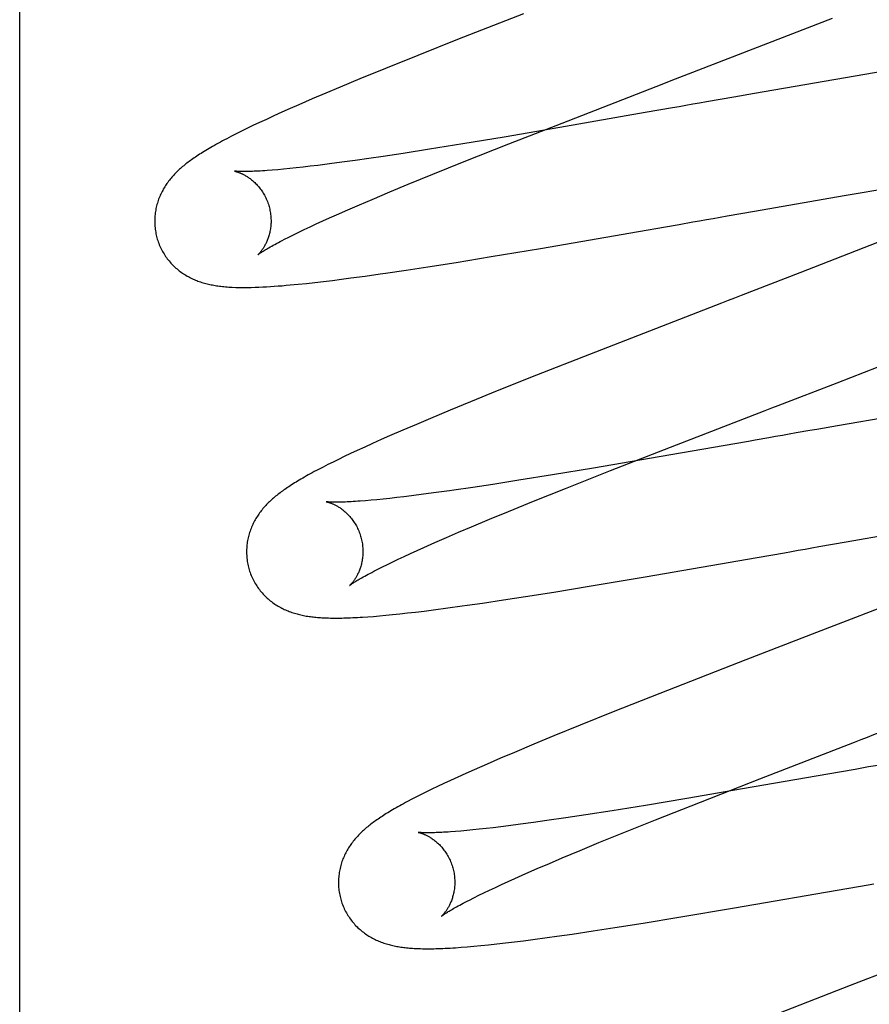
# Model space of a CAD drawing. Header units: inches. Extents: x 0 to 184, y 0 to 119.
# Tile 18 of 114: x 92.838 to 92.984, y 43.355 to 43.524. Entities that reach past the tile are written whole.
import ezdxf

# ---------------------------------------------------------------- set-up
doc = ezdxf.new("R2010")
doc.units = ezdxf.units.IN
doc.header["$LTSCALE"] = 10.121375
doc.header["$MEASUREMENT"] = 0
doc.linetypes.add('HIDDEN', pattern=[0.2, 0.1, -0.1])
doc.layers.add('DEFAULT_2', color=8, linetype='HIDDEN')

msp = doc.modelspace()

# ---------------------------------------------------------------- linework, layer by layer
at = {"layer": 'DEFAULT_2', "color": 8, "linetype": 'HIDDEN'}
for p, q in [((92.8377, 47.61281), (92.8377, 42.11231)), ((92.92427, 43.52509), (92.91295, 43.52064)), ((92.91295, 43.52064), (92.90612, 43.51793)), ((92.90612, 43.51793), (92.90056, 43.51569)), ((92.90056, 43.51569), (92.89614, 43.51388)), ((92.99334, 43.51639), (92.98293, 43.51464)), ((92.89614, 43.51388), (92.89277, 43.51247)), ((92.9471, 43.51259), (92.95043, 43.51388)), ((92.98293, 43.51464), (92.96402, 43.51138)), ((92.89277, 43.51247), (92.89034, 43.51145)), ((92.93092, 43.50631), (92.9471, 43.51259)), ((92.88799, 43.51044), (92.8857, 43.50945)), ((92.89034, 43.51145), (92.88799, 43.51044)), ((92.9581, 43.51034), (92.95574, 43.50993)), ((92.96047, 43.51076), (92.9581, 43.51034)), ((92.96402, 43.51138), (92.96047, 43.51076)), ((92.88421, 43.50879), (92.88276, 43.50815)), ((92.8857, 43.50945), (92.88421, 43.50879)), ((92.94755, 43.50849), (92.94523, 43.50809)), ((92.94988, 43.5089), (92.94755, 43.50849)), ((92.8801, 43.50694), (92.87891, 43.50638)), ((92.88139, 43.50753), (92.8801, 43.50694)), ((92.88276, 43.50815), (92.88139, 43.50753)), ((92.94523, 43.50809), (92.93056, 43.50554)), ((92.87581, 43.50489), (92.87492, 43.50445)), ((92.87677, 43.50536), (92.87581, 43.50489)), ((92.8778, 43.50586), (92.87677, 43.50536)), ((92.87891, 43.50638), (92.8778, 43.50586)), ((92.93056, 43.50554), (92.92095, 43.5039)), ((92.92177, 43.50273), (92.93092, 43.50631)), ((92.87409, 43.50403), (92.8733, 43.50362)), ((92.87492, 43.50445), (92.87409, 43.50403)), ((92.92095, 43.5039), (92.91387, 43.50273)), ((92.90813, 43.5018), (92.9036, 43.50109)), ((92.91387, 43.50273), (92.90813, 43.5018)), ((92.91411, 43.49969), (92.92177, 43.50273)), ((92.89534, 43.49987), (92.89309, 43.49956)), ((92.8977, 43.50021), (92.89534, 43.49987)), ((92.90017, 43.50057), (92.8977, 43.50021)), ((92.9036, 43.50109), (92.90017, 43.50057)), ((92.88206, 43.49829), (92.88112, 43.49821)), ((92.88306, 43.49838), (92.88206, 43.49829)), ((92.88412, 43.49848), (92.88306, 43.49838)), ((92.88523, 43.4986), (92.88412, 43.49848)), ((92.88641, 43.49873), (92.88523, 43.4986)), ((92.88764, 43.49887), (92.88641, 43.49873)), ((92.88892, 43.49902), (92.88764, 43.49887)), ((92.89095, 43.49928), (92.88892, 43.49902)), ((92.89309, 43.49956), (92.89095, 43.49928)), ((92.90873, 43.49752), (92.91411, 43.49969)), ((92.87497, 43.49801), (92.87461, 43.49805)), ((92.9045, 43.49579), (92.90873, 43.49752)), ((92.9013, 43.49447), (92.9045, 43.49579)), ((92.97938, 43.49384), (92.98982, 43.49562)), ((92.89613, 43.49228), (92.89827, 43.49319)), ((92.89827, 43.49319), (92.9013, 43.49447)), ((92.96402, 43.49117), (92.97938, 43.49384)), ((92.89216, 43.49055), (92.89409, 43.49139)), ((92.89409, 43.49139), (92.89613, 43.49228)), ((92.88978, 43.48948), (92.89094, 43.49)), ((92.89094, 43.49), (92.89216, 43.49055)), ((92.95928, 43.49034), (92.96165, 43.49076)), ((92.96165, 43.49076), (92.96402, 43.49117)), ((92.88567, 43.48756), (92.88661, 43.48801)), ((92.88661, 43.48801), (92.88761, 43.48848)), ((92.88761, 43.48848), (92.88866, 43.48897)), ((92.88866, 43.48897), (92.88978, 43.48948)), ((92.94407, 43.48768), (92.94871, 43.48849)), ((92.94871, 43.48849), (92.95104, 43.4889)), ((92.95104, 43.4889), (92.95339, 43.48931)), ((92.8832, 43.48633), (92.88396, 43.48671)), ((92.88396, 43.48671), (92.88478, 43.48712)), ((92.88478, 43.48712), (92.88567, 43.48756)), ((92.92724, 43.48478), (92.94407, 43.48768)), ((92.91876, 43.48336), (92.92724, 43.48478)), ((92.98514, 43.48578), (92.97178, 43.48058)), ((92.9127, 43.48237), (92.91876, 43.48336)), ((92.90413, 43.48104), (92.90786, 43.48161)), ((92.90786, 43.48161), (92.9127, 43.48237)), ((92.89146, 43.47928), (92.89303, 43.47948)), ((92.89303, 43.47948), (92.89463, 43.47969)), ((92.89463, 43.47969), (92.89711, 43.48002)), ((92.89711, 43.48002), (92.89968, 43.48038)), ((92.88556, 43.47862), (92.88698, 43.47877)), ((92.88698, 43.47877), (92.88844, 43.47892)), ((92.88844, 43.47892), (92.88993, 43.4791)), ((92.88993, 43.4791), (92.89146, 43.47928)), ((92.97818, 43.46171), (92.99611, 43.4687)), ((92.93562, 43.46656), (92.9265, 43.46297)), ((92.9265, 43.46297), (92.91978, 43.46028)), ((92.91978, 43.46028), (92.91521, 43.45843)), ((92.91521, 43.45843), (92.9117, 43.45699)), ((92.99842, 43.4578), (92.97827, 43.45432)), ((92.9117, 43.45699), (92.90832, 43.45558)), ((92.90588, 43.45455), (92.90354, 43.45355)), ((92.90832, 43.45558), (92.90588, 43.45455)), ((92.97827, 43.45432), (92.97471, 43.45369)), ((92.90128, 43.45257), (92.89981, 43.45192)), ((92.90354, 43.45355), (92.90128, 43.45257)), ((92.89837, 43.45128), (92.897, 43.45065)), ((92.89981, 43.45192), (92.89837, 43.45128)), ((92.96063, 43.45123), (92.94595, 43.44868)), ((92.96295, 43.45163), (92.96063, 43.45123)), ((92.89457, 43.44953), (92.89349, 43.44902)), ((92.89573, 43.45007), (92.89457, 43.44953)), ((92.897, 43.45065), (92.89573, 43.45007)), ((92.93925, 43.4466), (92.94953, 43.45062)), ((92.89068, 43.44764), (92.88986, 43.44722)), ((92.89156, 43.44808), (92.89068, 43.44764)), ((92.89249, 43.44854), (92.89156, 43.44808)), ((92.89349, 43.44902), (92.89249, 43.44854)), ((92.94595, 43.44868), (92.93633, 43.44704)), ((92.88986, 43.44722), (92.88908, 43.44682)), ((92.92926, 43.44587), (92.92352, 43.44495)), ((92.93633, 43.44704), (92.92926, 43.44587)), ((92.9315, 43.44354), (92.93925, 43.4466)), ((92.91901, 43.44424), (92.91558, 43.44372)), ((92.92352, 43.44495), (92.91901, 43.44424)), ((92.90505, 43.44227), (92.90375, 43.44212)), ((92.9071, 43.44254), (92.90505, 43.44227)), ((92.90927, 43.44282), (92.9071, 43.44254)), ((92.91155, 43.44314), (92.90927, 43.44282)), ((92.92603, 43.44134), (92.9315, 43.44354)), ((92.89809, 43.44152), (92.89713, 43.44143)), ((92.8991, 43.44161), (92.89809, 43.44152)), ((92.90018, 43.44172), (92.8991, 43.44161)), ((92.90131, 43.44184), (92.90018, 43.44172)), ((92.9025, 43.44197), (92.90131, 43.44184)), ((92.90375, 43.44212), (92.9025, 43.44197)), ((92.92172, 43.43959), (92.92603, 43.44134)), ((92.91845, 43.43824), (92.92172, 43.43959)), ((92.91535, 43.43695), (92.91845, 43.43824)), ((92.91105, 43.43511), (92.91315, 43.43601)), ((92.91315, 43.43601), (92.91535, 43.43695)), ((92.97977, 43.43437), (92.99511, 43.43704)), ((92.90718, 43.43341), (92.90906, 43.43425)), ((92.90906, 43.43425), (92.91105, 43.43511)), ((92.97504, 43.43355), (92.9774, 43.43396)), ((92.9774, 43.43396), (92.97977, 43.43437)), ((92.90379, 43.43187), (92.90487, 43.43237)), ((92.90487, 43.43237), (92.906, 43.43288)), ((92.906, 43.43288), (92.90718, 43.43341)), ((92.96681, 43.4321), (92.96915, 43.43251)), ((92.90006, 43.43008), (92.9009, 43.4305)), ((92.9009, 43.4305), (92.90181, 43.43093)), ((92.90181, 43.43093), (92.90277, 43.43139)), ((92.90277, 43.43139), (92.90379, 43.43187)), ((92.94521, 43.42836), (92.96448, 43.4317)), ((92.96448, 43.4317), (92.96681, 43.4321)), ((92.89927, 43.42968), (92.90006, 43.43008)), ((92.9356, 43.42674), (92.94521, 43.42836)), ((92.92462, 43.42497), (92.92949, 43.42574)), ((92.92949, 43.42574), (92.9356, 43.42674)), ((92.99485, 43.42662), (92.9769, 43.41966)), ((92.91725, 43.42385), (92.92086, 43.42439)), ((92.92086, 43.42439), (92.92462, 43.42497)), ((92.90178, 43.42187), (92.90302, 43.422)), ((92.90302, 43.422), (92.90435, 43.42215)), ((92.90435, 43.42215), (92.90576, 43.42231)), ((92.90576, 43.42231), (92.90725, 43.42249)), ((92.90725, 43.42249), (92.90883, 43.42269)), ((92.90883, 43.42269), (92.91127, 43.42301)), ((92.91127, 43.42301), (92.91378, 43.42335)), ((92.89755, 43.4215), (92.89851, 43.42157)), ((92.89851, 43.42157), (92.89953, 43.42166)), ((92.89953, 43.42166), (92.90062, 43.42176)), ((92.90062, 43.42176), (92.90178, 43.42187)), ((92.96251, 43.41409), (92.9477, 43.40831)), ((92.9477, 43.40831), (92.93973, 43.40516)), ((92.93973, 43.40516), (92.93404, 43.40287)), ((92.93404, 43.40287), (92.92952, 43.40103)), ((92.92952, 43.40103), (92.92606, 43.3996)), ((92.92606, 43.3996), (92.92274, 43.39821)), ((92.92034, 43.39719), (92.91804, 43.3962)), ((92.92274, 43.39821), (92.92034, 43.39719)), ((92.91581, 43.39522), (92.91436, 43.39458)), ((92.91804, 43.3962), (92.91581, 43.39522)), ((92.98127, 43.39529), (92.97894, 43.39488)), ((92.91175, 43.39339), (92.9106, 43.39285)), ((92.913, 43.39396), (92.91175, 43.39339)), ((92.91436, 43.39458), (92.913, 43.39396)), ((92.9547, 43.38968), (92.96494, 43.39368)), ((92.97662, 43.39447), (92.96196, 43.39192)), ((92.97894, 43.39488), (92.97662, 43.39447)), ((92.90853, 43.39187), (92.9076, 43.39141)), ((92.90953, 43.39235), (92.90853, 43.39187)), ((92.9106, 43.39285), (92.90953, 43.39235)), ((92.96196, 43.39192), (92.95234, 43.39029)), ((92.90512, 43.39016), (92.90438, 43.38977)), ((92.9059, 43.39056), (92.90512, 43.39016)), ((92.90673, 43.39098), (92.9059, 43.39056)), ((92.9076, 43.39141), (92.90673, 43.39098)), ((92.95234, 43.39029), (92.94527, 43.38911)), ((92.93954, 43.38819), (92.93502, 43.38748)), ((92.94527, 43.38911), (92.93954, 43.38819)), ((92.94699, 43.38663), (92.9547, 43.38968)), ((92.92833, 43.38649), (92.92601, 43.38616)), ((92.93159, 43.38697), (92.92833, 43.38649)), ((92.93502, 43.38748), (92.93159, 43.38697)), ((92.94155, 43.38444), (92.94699, 43.38663)), ((92.91454, 43.38478), (92.91354, 43.38469)), ((92.91559, 43.38489), (92.91454, 43.38478)), ((92.9167, 43.385), (92.91559, 43.38489)), ((92.91787, 43.38513), (92.9167, 43.385)), ((92.91909, 43.38527), (92.91787, 43.38513)), ((92.92037, 43.38543), (92.91909, 43.38527)), ((92.9217, 43.38559), (92.92037, 43.38543)), ((92.9238, 43.38586), (92.9217, 43.38559)), ((92.92601, 43.38616), (92.9238, 43.38586)), ((92.91354, 43.38469), (92.9126, 43.38462)), ((92.93727, 43.3827), (92.94155, 43.38444)), ((92.93402, 43.38136), (92.93727, 43.3827)), ((92.92875, 43.37914), (92.93094, 43.38007)), ((92.93094, 43.38007), (92.93402, 43.38136)), ((92.92469, 43.37738), (92.92666, 43.37825)), ((92.92666, 43.37825), (92.92875, 43.37914)), ((92.92165, 43.37603), (92.92283, 43.37656)), ((92.92283, 43.37656), (92.92469, 43.37738)), ((92.91845, 43.37455), (92.91946, 43.37502)), ((92.91946, 43.37502), (92.92053, 43.37552)), ((92.92053, 43.37552), (92.92165, 43.37603)), ((92.96058, 43.37149), (92.97985, 43.37483)), ((92.97985, 43.37483), (92.98219, 43.37524)), ((92.98219, 43.37524), (92.98453, 43.37565)), ((92.91499, 43.37285), (92.91577, 43.37325)), ((92.91577, 43.37325), (92.9166, 43.37366)), ((92.9166, 43.37366), (92.9175, 43.37409)), ((92.9175, 43.37409), (92.91845, 43.37455)), ((92.95097, 43.36988), (92.96058, 43.37149)), ((92.94488, 43.36889), (92.95097, 43.36988)), ((92.93626, 43.36754), (92.94001, 43.36812)), ((92.94001, 43.36812), (92.94488, 43.36889)), ((92.92588, 43.36606), (92.92835, 43.36639)), ((92.92835, 43.36639), (92.93005, 43.36663)), ((92.93005, 43.36663), (92.93266, 43.367)), ((92.93266, 43.367), (92.93626, 43.36754)), ((92.91357, 43.36473), (92.91462, 43.36481)), ((92.91462, 43.36481), (92.91574, 43.36491)), ((92.91574, 43.36491), (92.91696, 43.36502)), ((92.91696, 43.36502), (92.91827, 43.36515)), ((92.91827, 43.36515), (92.9197, 43.36531)), ((92.9197, 43.36531), (92.9212, 43.36548)), ((92.9212, 43.36548), (92.92273, 43.36566)), ((92.92273, 43.36566), (92.92429, 43.36586)), ((92.92429, 43.36586), (92.92588, 43.36606)), ((92.98045, 43.35814), (92.96448, 43.35191))]:
    msp.add_line(p, q, dxfattribs=at)
for points in [[(92.95043, 43.51388), (92.95266, 43.51474), (92.97739, 43.52434)], [(92.95574, 43.50993), (92.95457, 43.50972), (92.95339, 43.50952), (92.95222, 43.50931), (92.95105, 43.50911), (92.94988, 43.5089)], [(92.8733, 43.50362), (92.87292, 43.50342), (92.87256, 43.50322), (92.8722, 43.50303), (92.87185, 43.50284), (92.87151, 43.50266), (92.87119, 43.50247), (92.87087, 43.50229), (92.87056, 43.50211), (92.87026, 43.50194), (92.86996, 43.50176), (92.86968, 43.50159), (92.8694, 43.50143), (92.86913, 43.50126), (92.86887, 43.5011), (92.86862, 43.50094), (92.86837, 43.50078), (92.86814, 43.50062), (92.8679, 43.50047), (92.86768, 43.50031), (92.86746, 43.50016), (92.86725, 43.50001), (92.86704, 43.49986), (92.86684, 43.49971), (92.86664, 43.49957), (92.86645, 43.49942), (92.86626, 43.49927), (92.86607, 43.49912), (92.86589, 43.49897), (92.86571, 43.49882), (92.86553, 43.49867), (92.86535, 43.49851), (92.86518, 43.49836), (92.86501, 43.4982), (92.86484, 43.49804), (92.86467, 43.49788), (92.86451, 43.49771), (92.86434, 43.49754), (92.86418, 43.49737), (92.86403, 43.4972), (92.86387, 43.49703), (92.86372, 43.49685), (92.86357, 43.49667), (92.86343, 43.49649), (92.86329, 43.4963), (92.86315, 43.49612), (92.86301, 43.49593), (92.86288, 43.49574), (92.86276, 43.49555), (92.86263, 43.49535), (92.86251, 43.49515), (92.86239, 43.49495), (92.86228, 43.49474), (92.86217, 43.49453), (92.86206, 43.49432), (92.86196, 43.49411), (92.86186, 43.49389), (92.86177, 43.49368), (92.86168, 43.49346), (92.86159, 43.49323), (92.86151, 43.49301), (92.86144, 43.49278), (92.86137, 43.49255), (92.8613, 43.49232), (92.86124, 43.49209), (92.86118, 43.49185), (92.86113, 43.49161), (92.86108, 43.49136), (92.86104, 43.49112), (92.861, 43.49087), (92.86097, 43.49062), (92.86095, 43.49037), (92.86093, 43.49012), (92.86092, 43.48987), (92.86091, 43.48961), (92.86091, 43.48935), (92.86091, 43.4891), (92.86092, 43.48884), (92.86094, 43.48858), (92.86097, 43.48833), (92.861, 43.48807), (92.86103, 43.48781), (92.86108, 43.48756), (92.86112, 43.4873), (92.86118, 43.48705), (92.86124, 43.4868), (92.8613, 43.48659)], [(92.88112, 43.49821), (92.88025, 43.49814), (92.87984, 43.49811), (92.87944, 43.49809), (92.87906, 43.49806), (92.87869, 43.49804), (92.87835, 43.49803), (92.87801, 43.49801), (92.8777, 43.498), (92.8774, 43.49799), (92.87712, 43.49798), (92.87685, 43.49798), (92.8766, 43.49797), (92.87637, 43.49797), (92.87615, 43.49797), (92.87595, 43.49797), (92.87577, 43.49798), (92.8756, 43.49798), (92.87544, 43.49799), (92.8753, 43.49799), (92.87517, 43.498), (92.87506, 43.498), (92.87497, 43.49801)], [(92.87461, 43.49805), (92.87462, 43.49804), (92.87464, 43.49804), (92.87466, 43.49804), (92.87469, 43.49803), (92.87473, 43.49802), (92.87477, 43.49801), (92.87482, 43.498), (92.87487, 43.49799), (92.87493, 43.49797), (92.87499, 43.49795), (92.87506, 43.49793), (92.87514, 43.49791), (92.87522, 43.49788), (92.8753, 43.49785), (92.87539, 43.49782), (92.87548, 43.49778), (92.87557, 43.49775), (92.87567, 43.49771), (92.87577, 43.49766), (92.87587, 43.49762), (92.87597, 43.49757), (92.87608, 43.49751), (92.87619, 43.49746), (92.87631, 43.4974), (92.87642, 43.49733), (92.87654, 43.49726), (92.87666, 43.49719), (92.87679, 43.49711), (92.87691, 43.49703), (92.87704, 43.49695), (92.87717, 43.49685), (92.8773, 43.49676), (92.87743, 43.49666), (92.87756, 43.49655), (92.8777, 43.49644), (92.87783, 43.49632), (92.87797, 43.4962), (92.8781, 43.49608), (92.87824, 43.49594), (92.87838, 43.4958), (92.87851, 43.49566), (92.87865, 43.4955), (92.87879, 43.49535), (92.87892, 43.49518), (92.87905, 43.49501), (92.87918, 43.49484), (92.87931, 43.49466), (92.87943, 43.49447), (92.87955, 43.49428), (92.87967, 43.49409), (92.87978, 43.49389), (92.87989, 43.49368), (92.87999, 43.49347), (92.88009, 43.49326), (92.88018, 43.49304), (92.88027, 43.49282), (92.88036, 43.4926), (92.88044, 43.49237), (92.88051, 43.49215), (92.88057, 43.49195)], [(92.88057, 43.49195), (92.88062, 43.49175), (92.88067, 43.49151), (92.88072, 43.49128), (92.88077, 43.49104), (92.88081, 43.49081), (92.88084, 43.49057), (92.88086, 43.49034), (92.88088, 43.49011), (92.88089, 43.48987), (92.8809, 43.48964), (92.8809, 43.48942), (92.8809, 43.48919), (92.88089, 43.48897), (92.88087, 43.48875), (92.88085, 43.48853), (92.88082, 43.48832), (92.88079, 43.48811), (92.88076, 43.4879), (92.88072, 43.4877), (92.88068, 43.4875), (92.88063, 43.48731), (92.88059, 43.48713), (92.88053, 43.48695), (92.88048, 43.48677), (92.88043, 43.4866), (92.88037, 43.48644), (92.88031, 43.48628), (92.88025, 43.48613), (92.88018, 43.48598), (92.88012, 43.48583), (92.88005, 43.48569), (92.87999, 43.48556), (92.87992, 43.48543), (92.87986, 43.4853), (92.87979, 43.48518), (92.87972, 43.48507), (92.87966, 43.48496), (92.87959, 43.48485), (92.87953, 43.48475), (92.87946, 43.48465), (92.8794, 43.48456), (92.87933, 43.48447), (92.87927, 43.48439), (92.87921, 43.48431), (92.87915, 43.48423), (92.87909, 43.48416), (92.87904, 43.48409), (92.87899, 43.48403), (92.87893, 43.48397), (92.87889, 43.48392), (92.87884, 43.48387), (92.8788, 43.48383), (92.87876, 43.48379), (92.87872, 43.48375), (92.87869, 43.48372), (92.87867, 43.4837), (92.87865, 43.48368), (92.87863, 43.48366), (92.87862, 43.48365), (92.87862, 43.48365)], [(92.95339, 43.48931), (92.95457, 43.48952), (92.95574, 43.48972), (92.95692, 43.48993), (92.9581, 43.49014), (92.95928, 43.49034)], [(92.8613, 43.48659), (92.86136, 43.48638), (92.86143, 43.48613), (92.86152, 43.48589), (92.86161, 43.48565), (92.8617, 43.48541), (92.8618, 43.48518), (92.8619, 43.48494), (92.86202, 43.48471), (92.86213, 43.48449), (92.86225, 43.48426), (92.86238, 43.48404), (92.86251, 43.48382), (92.86265, 43.48361), (92.86279, 43.4834), (92.86293, 43.4832), (92.86308, 43.483), (92.86323, 43.4828), (92.86339, 43.48261), (92.86355, 43.48242), (92.86371, 43.48224), (92.86388, 43.48206), (92.86405, 43.48189), (92.86422, 43.48172), (92.86439, 43.48155), (92.86457, 43.48139), (92.86475, 43.48124), (92.86493, 43.48109), (92.86512, 43.48094), (92.8653, 43.4808), (92.86549, 43.48066), (92.86569, 43.48053), (92.86588, 43.4804), (92.86608, 43.48027), (92.86628, 43.48015), (92.86648, 43.48003), (92.86668, 43.47992), (92.86689, 43.47981), (92.86709, 43.47971), (92.8673, 43.47961), (92.86751, 43.47951), (92.86772, 43.47942), (92.86793, 43.47933), (92.86814, 43.47925), (92.86835, 43.47916), (92.86857, 43.47909), (92.86879, 43.47901), (92.86901, 43.47894), (92.86923, 43.47887), (92.86945, 43.47881), (92.86968, 43.47875), (92.8699, 43.47869), (92.87013, 43.47863), (92.87036, 43.47858), (92.87059, 43.47853), (92.87082, 43.47849), (92.87106, 43.47844), (92.8713, 43.4784), (92.87154, 43.47837), (92.87178, 43.47833), (92.87203, 43.4783), (92.87228, 43.47826), (92.87254, 43.47824), (92.87281, 43.47821), (92.87308, 43.47818), (92.87335, 43.47816), (92.87364, 43.47814), (92.87393, 43.47812), (92.87422, 43.47811)], [(92.87861, 43.48365), (92.87862, 43.48365), (92.87863, 43.48366), (92.87864, 43.48367), (92.87866, 43.48369), (92.8787, 43.48371), (92.87874, 43.48374), (92.87879, 43.48378), (92.87885, 43.48383), (92.87892, 43.48388), (92.879, 43.48393), (92.87909, 43.484), (92.8792, 43.48407), (92.87932, 43.48414), (92.87945, 43.48423), (92.87959, 43.48432), (92.87975, 43.48442), (92.87992, 43.48452), (92.88011, 43.48464), (92.88032, 43.48476), (92.88053, 43.48489), (92.88077, 43.48502), (92.88102, 43.48516), (92.88128, 43.48531), (92.88156, 43.48546), (92.88186, 43.48562), (92.88217, 43.48579), (92.8825, 43.48596), (92.88284, 43.48614), (92.8832, 43.48633)], [(92.89968, 43.48038), (92.90055, 43.48051), (92.90413, 43.48104)], [(92.97178, 43.48058), (92.9617, 43.47668), (92.96058, 43.47625), (92.95947, 43.47582), (92.95835, 43.47539), (92.93562, 43.46656)], [(92.87422, 43.47811), (92.87487, 43.47808), (92.87554, 43.47807), (92.8762, 43.47806), (92.87686, 43.47807), (92.87751, 43.47808), (92.87817, 43.4781), (92.87882, 43.47812), (92.87948, 43.47815), (92.88014, 43.47819), (92.8808, 43.47823), (92.88146, 43.47827), (92.88213, 43.47832), (92.8828, 43.47837), (92.88348, 43.47843), (92.88417, 43.47849), (92.88556, 43.47862)], [(92.94953, 43.45062), (92.96585, 43.45694), (92.96696, 43.45738), (92.96808, 43.45781), (92.97818, 43.46171)], [(92.97116, 43.45307), (92.96998, 43.45287), (92.96881, 43.45266), (92.96763, 43.45245), (92.96646, 43.45225)], [(92.97471, 43.45369), (92.97353, 43.45349), (92.97116, 43.45307)], [(92.96646, 43.45225), (92.96412, 43.45184), (92.96295, 43.45163)], [(92.88908, 43.44682), (92.8887, 43.44662), (92.88834, 43.44643), (92.88799, 43.44624), (92.88764, 43.44605), (92.88731, 43.44586), (92.88698, 43.44568), (92.88666, 43.4455), (92.88635, 43.44533), (92.88605, 43.44515), (92.88576, 43.44498), (92.88548, 43.44481), (92.88521, 43.44464), (92.88494, 43.44448), (92.88468, 43.44432), (92.88443, 43.44416), (92.88418, 43.444), (92.88394, 43.44384), (92.88371, 43.44369), (92.88349, 43.44354), (92.88327, 43.44338), (92.88306, 43.44323), (92.88285, 43.44309), (92.88265, 43.44294), (92.88245, 43.44279), (92.88226, 43.44264), (92.88207, 43.44249), (92.88188, 43.44234), (92.88169, 43.44219), (92.88151, 43.44204), (92.88133, 43.44189), (92.88116, 43.44174), (92.88098, 43.44158), (92.88081, 43.44142), (92.88064, 43.44126), (92.88047, 43.4411), (92.88031, 43.44093), (92.88015, 43.44077), (92.87999, 43.44059), (92.87983, 43.44042), (92.87967, 43.44025), (92.87952, 43.44007), (92.87937, 43.43989), (92.87923, 43.43971), (92.87909, 43.43952), (92.87895, 43.43934), (92.87881, 43.43915), (92.87868, 43.43896), (92.87855, 43.43877), (92.87843, 43.43857), (92.87831, 43.43837), (92.87819, 43.43817), (92.87807, 43.43796), (92.87796, 43.43775), (92.87786, 43.43754), (92.87775, 43.43733), (92.87765, 43.43711), (92.87756, 43.43689), (92.87747, 43.43667), (92.87739, 43.43645), (92.87731, 43.43623), (92.87723, 43.436), (92.87716, 43.43577), (92.87709, 43.43554), (92.87703, 43.4353), (92.87697, 43.43506), (92.87692, 43.43482), (92.87687, 43.43458), (92.87683, 43.43433), (92.87679, 43.43409), (92.87676, 43.43384), (92.87674, 43.43359), (92.87672, 43.43333), (92.87671, 43.43308), (92.8767, 43.43282), (92.8767, 43.43257), (92.8767, 43.43231), (92.87672, 43.43205), (92.87673, 43.4318), (92.87676, 43.43154), (92.87679, 43.43128), (92.87682, 43.43102), (92.87687, 43.43077), (92.87691, 43.43051), (92.87697, 43.43026), (92.87703, 43.43001), (92.87709, 43.4298)], [(92.91558, 43.44372), (92.91233, 43.44325), (92.91155, 43.44314)], [(92.89041, 43.44125), (92.8904, 43.44125), (92.89041, 43.44125), (92.89043, 43.44125), (92.89045, 43.44125), (92.89048, 43.44124), (92.89051, 43.44123), (92.89055, 43.44122), (92.8906, 43.44121), (92.89066, 43.4412), (92.89072, 43.44118), (92.89078, 43.44116), (92.89085, 43.44114), (92.89092, 43.44112), (92.891, 43.44109), (92.89108, 43.44106), (92.89117, 43.44103), (92.89126, 43.441), (92.89135, 43.44096), (92.89145, 43.44092), (92.89155, 43.44087), (92.89165, 43.44083), (92.89176, 43.44078), (92.89187, 43.44072), (92.89198, 43.44067), (92.89209, 43.44061), (92.89221, 43.44054), (92.89233, 43.44047), (92.89245, 43.4404), (92.89257, 43.44033), (92.8927, 43.44024), (92.89282, 43.44016), (92.89295, 43.44007), (92.89308, 43.43997), (92.89322, 43.43987), (92.89335, 43.43976), (92.89348, 43.43965), (92.89362, 43.43954), (92.89375, 43.43942), (92.89389, 43.43929), (92.89403, 43.43915), (92.89417, 43.43901), (92.8943, 43.43887), (92.89444, 43.43872), (92.89457, 43.43856), (92.89471, 43.43839), (92.89484, 43.43822), (92.89497, 43.43805), (92.89509, 43.43787), (92.89522, 43.43768), (92.89534, 43.43749), (92.89545, 43.4373), (92.89557, 43.4371), (92.89568, 43.43689), (92.89578, 43.43668), (92.89588, 43.43647), (92.89597, 43.43625), (92.89606, 43.43603), (92.89615, 43.43581), (92.89623, 43.43558), (92.8963, 43.43536), (92.89636, 43.43516)], [(92.89713, 43.44143), (92.89624, 43.44136), (92.89582, 43.44133), (92.89541, 43.44131), (92.89502, 43.44128), (92.89465, 43.44126), (92.8943, 43.44124), (92.89396, 43.44123), (92.89363, 43.44121), (92.89333, 43.4412), (92.89303, 43.44119), (92.89276, 43.44119), (92.8925, 43.44118), (92.89226, 43.44118), (92.89203, 43.44118), (92.89183, 43.44118), (92.89164, 43.44118), (92.89147, 43.44119), (92.89131, 43.44119), (92.89117, 43.4412), (92.89105, 43.4412), (92.89093, 43.44121), (92.89083, 43.44121), (92.89074, 43.44122), (92.89066, 43.44123), (92.8906, 43.44123), (92.89054, 43.44124), (92.89049, 43.44124), (92.89046, 43.44125), (92.89043, 43.44125), (92.89041, 43.44125), (92.89041, 43.44125)], [(92.89636, 43.43516), (92.89641, 43.43496), (92.89647, 43.43472), (92.89652, 43.43449), (92.89656, 43.43425), (92.8966, 43.43402), (92.89663, 43.43378), (92.89665, 43.43355), (92.89667, 43.43332), (92.89668, 43.43309), (92.89669, 43.43286), (92.89669, 43.43263), (92.89669, 43.4324), (92.89668, 43.43218), (92.89666, 43.43196), (92.89664, 43.43174), (92.89662, 43.43153), (92.89659, 43.43132), (92.89655, 43.43112), (92.89651, 43.43092), (92.89647, 43.43072), (92.89643, 43.43053), (92.89638, 43.43034), (92.89633, 43.43016), (92.89627, 43.42999), (92.89622, 43.42982), (92.89616, 43.42965), (92.8961, 43.42949), (92.89604, 43.42934), (92.89598, 43.42919), (92.89591, 43.42905), (92.89585, 43.42891), (92.89578, 43.42877), (92.89572, 43.42864), (92.89565, 43.42852), (92.89558, 43.4284), (92.89552, 43.42828), (92.89545, 43.42817), (92.89539, 43.42807), (92.89532, 43.42797), (92.89526, 43.42787), (92.89519, 43.42778), (92.89513, 43.42769), (92.89507, 43.4276), (92.89501, 43.42752), (92.89495, 43.42745), (92.89489, 43.42737), (92.89483, 43.42731), (92.89478, 43.42724), (92.89473, 43.42719), (92.89468, 43.42713), (92.89464, 43.42708), (92.89459, 43.42704), (92.89455, 43.427), (92.89452, 43.42696), (92.89449, 43.42693), (92.89446, 43.42691), (92.89444, 43.42689), (92.89442, 43.42687), (92.89441, 43.42686), (92.89441, 43.42686)], [(92.96915, 43.43251), (92.97033, 43.43272), (92.9715, 43.43293), (92.97268, 43.43313), (92.97386, 43.43334), (92.97504, 43.43355)], [(92.87709, 43.4298), (92.87715, 43.42958), (92.87723, 43.42934), (92.87731, 43.42909), (92.8774, 43.42885), (92.8775, 43.42861), (92.8776, 43.42837), (92.8777, 43.42813), (92.87782, 43.4279), (92.87793, 43.42767), (92.87806, 43.42745), (92.87819, 43.42722), (92.87832, 43.427), (92.87846, 43.42679), (92.8786, 43.42658), (92.87875, 43.42637), (92.8789, 43.42617), (92.87905, 43.42597), (92.87921, 43.42578), (92.87937, 43.42559), (92.87954, 43.42541), (92.87971, 43.42523), (92.87988, 43.42505), (92.88005, 43.42488), (92.88023, 43.42472), (92.88041, 43.42456), (92.88059, 43.4244), (92.88078, 43.42425), (92.88097, 43.42411), (92.88116, 43.42396), (92.88135, 43.42383), (92.88154, 43.42369), (92.88174, 43.42356), (92.88194, 43.42344), (92.88215, 43.42332), (92.88235, 43.4232), (92.88256, 43.42309), (92.88276, 43.42298), (92.88297, 43.42287), (92.88318, 43.42277), (92.88339, 43.42268), (92.8836, 43.42259), (92.88382, 43.4225), (92.88403, 43.42241), (92.88425, 43.42233), (92.88447, 43.42226), (92.88469, 43.42218), (92.88492, 43.42211), (92.88514, 43.42205), (92.88537, 43.42198), (92.88559, 43.42192), (92.88582, 43.42187), (92.88605, 43.42181), (92.88627, 43.42176), (92.8865, 43.42172), (92.88673, 43.42167), (92.88696, 43.42163), (92.8872, 43.42159), (92.88743, 43.42156), (92.88767, 43.42153), (92.8879, 43.42149), (92.88814, 43.42147), (92.88839, 43.42144), (92.88863, 43.42141), (92.88888, 43.42139), (92.88914, 43.42137), (92.8894, 43.42135), (92.88966, 43.42134), (92.88994, 43.42132), (92.89022, 43.42131), (92.8905, 43.4213), (92.8908, 43.42129), (92.8911, 43.42128), (92.89141, 43.42128), (92.89172, 43.42127), (92.89205, 43.42127), (92.89238, 43.42127), (92.89272, 43.42128), (92.89307, 43.42128), (92.89343, 43.42129), (92.89379, 43.4213), (92.89417, 43.42131), (92.89456, 43.42133), (92.89495, 43.42135), (92.89536, 43.42136), (92.89577, 43.42139), (92.8962, 43.42141), (92.89664, 43.42144), (92.89755, 43.4215)], [(92.89441, 43.42686), (92.89441, 43.42687), (92.89443, 43.42688), (92.89445, 43.42689), (92.89448, 43.42692), (92.89452, 43.42695), (92.89457, 43.42698), (92.89463, 43.42703), (92.8947, 43.42707), (92.89477, 43.42713), (92.89487, 43.42719), (92.89497, 43.42726), (92.89508, 43.42734), (92.89521, 43.42742), (92.89535, 43.42751), (92.8955, 43.4276), (92.89567, 43.42771), (92.89586, 43.42782), (92.89606, 43.42794), (92.89628, 43.42807), (92.89651, 43.4282), (92.89675, 43.42834), (92.89701, 43.42848), (92.89729, 43.42864), (92.89758, 43.4288), (92.89789, 43.42896), (92.89821, 43.42913), (92.89855, 43.42931), (92.89891, 43.42949), (92.89927, 43.42968)], [(92.91378, 43.42335), (92.91463, 43.42347), (92.91725, 43.42385)], [(92.9769, 43.41966), (92.97466, 43.41879), (92.96251, 43.41409)], [(92.96494, 43.39368), (92.9812, 43.39998), (92.98231, 43.40041), (92.98342, 43.40084), (92.98453, 43.40127), (93.00583, 43.40953)], [(92.98713, 43.39631), (92.98596, 43.39611), (92.98478, 43.3959), (92.98361, 43.3957), (92.98244, 43.39549), (92.98127, 43.39529)], [(92.90438, 43.38977), (92.90402, 43.38958), (92.90368, 43.38939), (92.90334, 43.38921), (92.90302, 43.38903), (92.9027, 43.38885), (92.90239, 43.38868), (92.90209, 43.3885), (92.9018, 43.38833), (92.90152, 43.38817), (92.90124, 43.388), (92.90097, 43.38784), (92.90071, 43.38768), (92.90046, 43.38752), (92.90022, 43.38736), (92.89998, 43.38721), (92.89975, 43.38706), (92.89952, 43.38691), (92.8993, 43.38676), (92.89908, 43.38661), (92.89887, 43.38646), (92.89867, 43.38631), (92.89847, 43.38617), (92.89827, 43.38602), (92.89808, 43.38587), (92.89789, 43.38573), (92.8977, 43.38558), (92.89752, 43.38543), (92.89733, 43.38528), (92.89715, 43.38512), (92.89698, 43.38497), (92.8968, 43.38481), (92.89663, 43.38465), (92.89646, 43.38449), (92.89629, 43.38433), (92.89612, 43.38417), (92.89596, 43.384), (92.8958, 43.38383), (92.89564, 43.38365), (92.89548, 43.38348), (92.89533, 43.3833), (92.89518, 43.38312), (92.89503, 43.38294), (92.89489, 43.38275), (92.89475, 43.38257), (92.89462, 43.38238), (92.89449, 43.38219), (92.89436, 43.382), (92.89423, 43.3818), (92.89411, 43.3816), (92.89399, 43.3814), (92.89387, 43.38119), (92.89376, 43.38098), (92.89366, 43.38077), (92.89355, 43.38055), (92.89345, 43.38034), (92.89336, 43.38012), (92.89327, 43.3799), (92.89318, 43.37968), (92.8931, 43.37945), (92.89303, 43.37923), (92.89295, 43.379), (92.89289, 43.37876), (92.89282, 43.37853), (92.89277, 43.37829), (92.89271, 43.37805), (92.89267, 43.3778), (92.89262, 43.37756), (92.89259, 43.37731), (92.89256, 43.37706), (92.89253, 43.37681), (92.89251, 43.37655), (92.8925, 43.3763), (92.89249, 43.37604), (92.89249, 43.37578), (92.89249, 43.37553), (92.89251, 43.37527), (92.89252, 43.37501), (92.89255, 43.37475), (92.89258, 43.37449), (92.89261, 43.37424), (92.89266, 43.37398), (92.89271, 43.37373), (92.89276, 43.37347), (92.89282, 43.37322), (92.89288, 43.37301)], [(92.9126, 43.38462), (92.91174, 43.38455), (92.91133, 43.38452), (92.91094, 43.3845), (92.91057, 43.38448), (92.91023, 43.38446), (92.90989, 43.38444), (92.90958, 43.38443), (92.90928, 43.38442), (92.909, 43.38441), (92.90874, 43.3844), (92.90848, 43.3844), (92.90825, 43.38439), (92.90802, 43.38439), (92.90782, 43.38439), (92.90762, 43.38439), (92.90744, 43.38439), (92.90727, 43.3844), (92.90712, 43.3844), (92.90698, 43.38441), (92.90685, 43.38441), (92.90673, 43.38442), (92.90663, 43.38442), (92.90654, 43.38443), (92.90646, 43.38443), (92.90639, 43.38444), (92.90633, 43.38445), (92.90629, 43.38445), (92.90625, 43.38446), (92.90622, 43.38446), (92.9062, 43.38446), (92.9062, 43.38446)], [(92.9062, 43.38446), (92.9062, 43.38446), (92.9062, 43.38446), (92.90622, 43.38446), (92.90624, 43.38445), (92.90627, 43.38445), (92.9063, 43.38444), (92.90635, 43.38443), (92.9064, 43.38442), (92.90645, 43.3844), (92.90651, 43.38439), (92.90658, 43.38437), (92.90665, 43.38435), (92.90672, 43.38432), (92.9068, 43.3843), (92.90688, 43.38427), (92.90697, 43.38424), (92.90706, 43.3842), (92.90715, 43.38416), (92.90725, 43.38412), (92.90735, 43.38408), (92.90745, 43.38403), (92.90756, 43.38398), (92.90767, 43.38393), (92.90778, 43.38387), (92.90789, 43.38381), (92.90801, 43.38375), (92.90813, 43.38368), (92.90825, 43.38361), (92.90837, 43.38353), (92.90849, 43.38345), (92.90862, 43.38336), (92.90875, 43.38327), (92.90888, 43.38318), (92.90901, 43.38308), (92.90915, 43.38297), (92.90928, 43.38286), (92.90942, 43.38274), (92.90955, 43.38262), (92.90969, 43.38249), (92.90983, 43.38236), (92.90996, 43.38222), (92.9101, 43.38207), (92.91023, 43.38192), (92.91037, 43.38176), (92.9105, 43.3816), (92.91063, 43.38143), (92.91076, 43.38125), (92.91089, 43.38107), (92.91101, 43.38089), (92.91113, 43.3807), (92.91125, 43.3805), (92.91136, 43.3803), (92.91147, 43.3801), (92.91157, 43.37989), (92.91167, 43.37968), (92.91177, 43.37946), (92.91185, 43.37924), (92.91194, 43.37902), (92.91202, 43.37879), (92.91209, 43.37856), (92.91215, 43.37836)], [(92.91215, 43.37836), (92.9122, 43.37817), (92.91226, 43.37793), (92.91231, 43.3777), (92.91235, 43.37746), (92.91239, 43.37723), (92.91242, 43.377), (92.91244, 43.37676), (92.91246, 43.37653), (92.91247, 43.3763), (92.91248, 43.37607), (92.91248, 43.37584), (92.91248, 43.37562), (92.91247, 43.3754), (92.91245, 43.37518), (92.91243, 43.37496), (92.91241, 43.37475), (92.91238, 43.37454), (92.91234, 43.37433), (92.91231, 43.37413), (92.91226, 43.37394), (92.91222, 43.37375), (92.91217, 43.37356), (92.91212, 43.37338), (92.91207, 43.37321), (92.91201, 43.37304), (92.91195, 43.37287), (92.9119, 43.37271), (92.91183, 43.37256), (92.91177, 43.37241), (92.91171, 43.37226), (92.91164, 43.37213), (92.91158, 43.37199), (92.91151, 43.37186), (92.91145, 43.37174), (92.91138, 43.37162), (92.91131, 43.3715), (92.91125, 43.37139), (92.91118, 43.37129), (92.91112, 43.37118), (92.91105, 43.37109), (92.91099, 43.37099), (92.91093, 43.3709), (92.91086, 43.37082), (92.9108, 43.37074), (92.91074, 43.37066), (92.91069, 43.37059), (92.91063, 43.37052), (92.91058, 43.37046), (92.91052, 43.3704), (92.91048, 43.37035), (92.91043, 43.3703), (92.91039, 43.37025), (92.91035, 43.37021), (92.91031, 43.37018), (92.91028, 43.37015), (92.91025, 43.37012), (92.91023, 43.3701), (92.91022, 43.37008), (92.9102, 43.37007), (92.9102, 43.37007)], [(92.89288, 43.37301), (92.89294, 43.37279), (92.89302, 43.37255), (92.8931, 43.3723), (92.89319, 43.37206), (92.89329, 43.37181), (92.89339, 43.37158), (92.8935, 43.37134), (92.89361, 43.37111), (92.89373, 43.37088), (92.89385, 43.37065), (92.89398, 43.37043), (92.89411, 43.37021), (92.89425, 43.36999), (92.89439, 43.36978), (92.89454, 43.36958), (92.89469, 43.36937), (92.89485, 43.36918), (92.89501, 43.36898), (92.89517, 43.36879), (92.89533, 43.36861), (92.8955, 43.36843), (92.89568, 43.36825), (92.89585, 43.36808), (92.89603, 43.36792), (92.89621, 43.36776), (92.89639, 43.3676), (92.89658, 43.36745), (92.89677, 43.36731), (92.89696, 43.36717), (92.89715, 43.36703), (92.89734, 43.36689), (92.89754, 43.36676), (92.89774, 43.36664), (92.89795, 43.36652), (92.89815, 43.3664), (92.89836, 43.36629), (92.89857, 43.36618), (92.89878, 43.36608), (92.89899, 43.36598), (92.8992, 43.36588), (92.89941, 43.36579), (92.89962, 43.3657), (92.89984, 43.36562), (92.90006, 43.36554), (92.90028, 43.36546), (92.9005, 43.36539), (92.90072, 43.36532), (92.90095, 43.36525), (92.90118, 43.36519), (92.9014, 43.36513), (92.90163, 43.36507), (92.90186, 43.36502), (92.90209, 43.36497), (92.90231, 43.36492), (92.90254, 43.36488), (92.90278, 43.36484), (92.90301, 43.3648), (92.90324, 43.36476), (92.90348, 43.36473), (92.90372, 43.3647), (92.90396, 43.36467), (92.9042, 43.36465), (92.90445, 43.36462), (92.9047, 43.3646), (92.90495, 43.36458), (92.90521, 43.36456), (92.90548, 43.36454), (92.90575, 43.36453), (92.90603, 43.36452), (92.90631, 43.3645), (92.90661, 43.3645), (92.90691, 43.36449), (92.90721, 43.36448), (92.90753, 43.36448), (92.90786, 43.36448), (92.90819, 43.36448), (92.90853, 43.36449), (92.90889, 43.36449), (92.90925, 43.3645), (92.90962, 43.36451), (92.91001, 43.36452), (92.91041, 43.36454), (92.91082, 43.36456), (92.91124, 43.36458), (92.91168, 43.3646), (92.91213, 43.36463), (92.91259, 43.36466), (92.91357, 43.36473)], [(92.9102, 43.37007), (92.9102, 43.37007), (92.9102, 43.37007), (92.91022, 43.37008), (92.91024, 43.3701), (92.91027, 43.37012), (92.9103, 43.37015), (92.91035, 43.37018), (92.9104, 43.37022), (92.91047, 43.37027), (92.91054, 43.37032), (92.91062, 43.37038), (92.91072, 43.37044), (92.91083, 43.37051), (92.91094, 43.37059), (92.91107, 43.37067), (92.91121, 43.37076), (92.91137, 43.37086), (92.91153, 43.37096), (92.91171, 43.37106), (92.9119, 43.37118), (92.9121, 43.37129), (92.91232, 43.37142), (92.91255, 43.37155), (92.91279, 43.37168), (92.91305, 43.37183), (92.91333, 43.37198), (92.91362, 43.37214), (92.91394, 43.37231), (92.91427, 43.37248), (92.91462, 43.37266), (92.91499, 43.37285)], [(92.99266, 43.36286), (92.99042, 43.36199), (92.98045, 43.35814)]]:
    msp.add_lwpolyline(points, dxfattribs=at)

doc.saveas('drawing.dxf')
